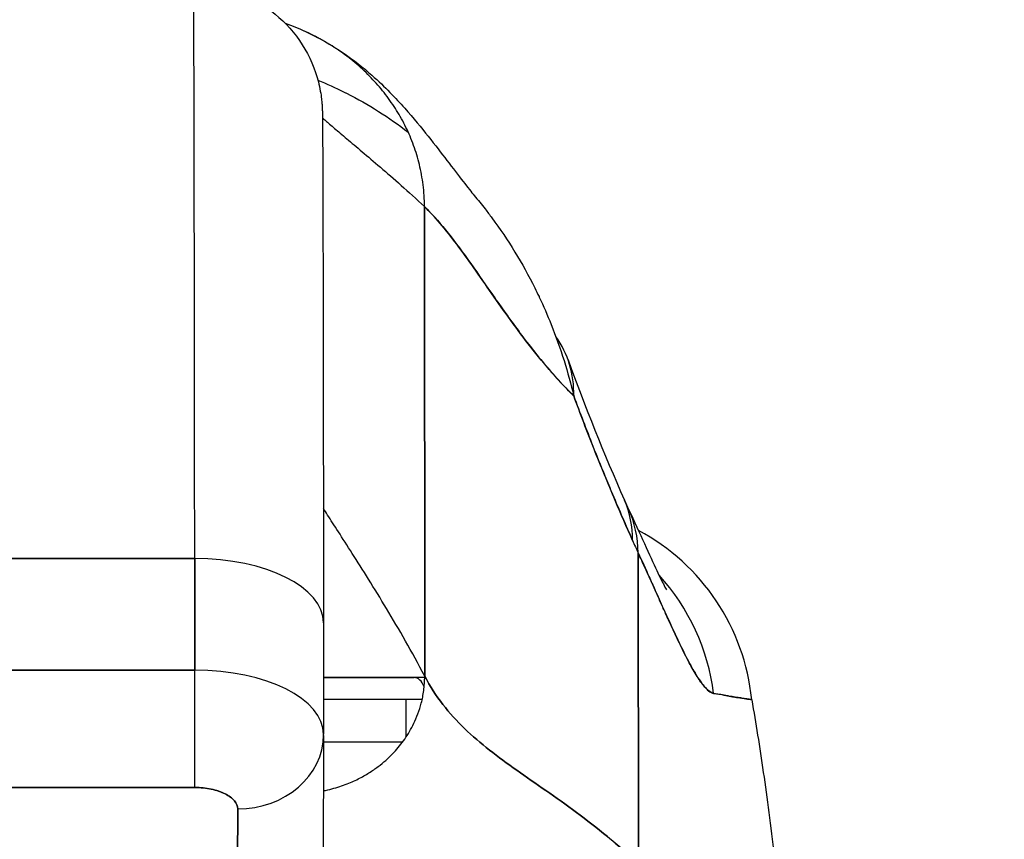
# Model space of a CAD drawing. Extents: x 785 to 1232, y 18 to 306.
# Tile 131 of 232: x 1047.078 to 1047.98, y 110.437 to 111.188. Entities that reach past the tile are written whole.
import ezdxf

# ---------------------------------------------------------------- set-up
doc = ezdxf.new("R2010")
doc.units = 0
doc.header["$LTSCALE"] = 4
doc.header["$MEASUREMENT"] = 0
doc.layers.get('0').update_dxf_attribs({"linetype": 'CONTINUOUS'})
doc.layers.get('DEFPOINTS').update_dxf_attribs({"linetype": 'CONTINUOUS'})
doc.styles.add('ROMANS', font='romans.shx')
doc.dimstyles.new('Default (ANSI)', dxfattribs={"dimscale": 20, "dimtxt": 0.07, "dimasz": 0.07, "dimexe": 0.125, "dimexo": 0.0625, "dimgap": 0.031496, "dimtad": 0, "dimtih": 1, "dimtoh": 1, "dimrnd": 1e-08, "dimzin": 0, "dimdsep": 46, "dimtxsty": 'ROMANS', "dimblk": 'Filled-1', "dimcen": 0.09, "dimdle": 0.393701, "dimclrd": 256, "dimclre": 256, "dimclrt": 256, "dimadec": 0, "dimazin": 0, "dimtfac": 0.928571, "dimtofl": 0, "dimtmove": 0, "dimatfit": 3, "dimfxl": 1, "dimtolj": 1, "dimtzin": 0, "dimlwd": -1, "dimlwe": -1, "dimarcsym": 0})

# ---------------------------------------------------------------- blocks, each defined once
blk = doc.blocks.new('Filled-1')
at = {"color": 0}
for p, q in [((0, 0), (-1, 0.17857)), ((-1, 0.17857), (-1, -0.17857)), ((-1, 0), (0, 0)), ((-1, -0.17857), (0, 0))]:
    blk.add_line(p, q, dxfattribs=at)
at = {"color": 0, "flags": 128}
blk.add_lwpolyline([(-1, -0.17857), (0, 0), (-1, 0.17857), (-1, -0.17857)], dxfattribs=at)
at = {"color": 0}
blk.add_solid([(-1, -0.17857), (0, 0), (-1, 0.17857), (-1, -0.17857)], dxfattribs=at)
blk = doc.blocks.new('*D10')
at = {"transparency": 16777216}
for p, q in [((1045.13786, 109.74667), (1045.13786, 116.19705)), ((1077.20036, 109.71542), (1077.20036, 116.19705)), ((1046.53786, 113.69705), (1056.60095, 113.69705)), ((1075.80036, 113.69705), (1065.73727, 113.69705))]:
    blk.add_line(p, q, dxfattribs=at)
at = {"layer": 'DEFPOINTS', "color": 0, "transparency": 16777216}
for p in [(1045.13786, 113.69705), (1045.13786, 108.49667), (1077.20036, 108.46542)]:
    blk.add_point(p, dxfattribs=at)
at = {"transparency": 16777216, "xscale": 1.400000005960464, "yscale": 1.400000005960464, "zscale": 1.400000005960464, "rotation": 180}
blk.add_blockref('Filled-1', (1045.13786, 113.69705), dxfattribs=at)
at = {"transparency": 16777216, "xscale": 1.400000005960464, "yscale": 1.400000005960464, "zscale": 1.400000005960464}
blk.add_blockref('Filled-1', (1077.20036, 113.69705), dxfattribs=at)
at = {"transparency": 16777216, "insert": (1061.16911, 113.69705), "char_height": 1.4, "attachment_point": 5, "style": 'ROMANS'}
blk.add_mtext('\\A1;\\fTahoma|b0|i0;\\H1.8200;(32.06)\\P\\fTahoma|b0|i0;\\H1.8200;(2 PL.)', dxfattribs=at)
blk = doc.blocks.new('*D11')
at = {"transparency": 16777216}
for p, q in [((1040.88786, 109.74667), (1040.88786, 116.19705)), ((1045.13786, 109.74667), (1045.13786, 116.19705)), ((1038.88786, 113.69705), (1036.64723, 113.69705)), ((1047.13786, 113.69705), (1049.13786, 113.69705))]:
    blk.add_line(p, q, dxfattribs=at)
at = {"layer": 'DEFPOINTS', "color": 0, "transparency": 16777216}
for p in [(1045.13786, 113.69705), (1040.88786, 108.49667), (1045.13786, 108.49667)]:
    blk.add_point(p, dxfattribs=at)
at = {"transparency": 16777216, "xscale": 2, "yscale": 2, "zscale": 2}
blk.add_blockref('Filled-1', (1040.88786, 113.69705), dxfattribs=at)
at = {"transparency": 16777216, "xscale": 2, "yscale": 2, "zscale": 2, "rotation": 180}
blk.add_blockref('Filled-1', (1045.13786, 113.69705), dxfattribs=at)
at = {"transparency": 16777216, "insert": (1032.96969, 113.69705), "char_height": 2, "attachment_point": 5, "style": 'ROMANS'}
blk.add_mtext('\\A1;4.25', dxfattribs=at)
blk = doc.blocks.new('*D13')
at = {"transparency": 16777216}
for p, q in [((1008.82536, 109.71542), (1008.82536, 123.99923)), ((1077.20036, 109.71542), (1077.20036, 123.99923)), ((1010.22536, 121.49923), (1032.85269, 121.49923)), ((1075.80036, 121.49923), (1053.17303, 121.49923))]:
    blk.add_line(p, q, dxfattribs=at)
at = {"layer": 'DEFPOINTS', "color": 0, "transparency": 16777216}
for p in [(1008.82536, 121.49923), (1008.82536, 108.46542), (1077.20036, 108.46542)]:
    blk.add_point(p, dxfattribs=at)
at = {"transparency": 16777216, "xscale": 1.400000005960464, "yscale": 1.400000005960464, "zscale": 1.400000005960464, "rotation": 180}
blk.add_blockref('Filled-1', (1008.82536, 121.49923), dxfattribs=at)
at = {"transparency": 16777216, "xscale": 1.400000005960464, "yscale": 1.400000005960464, "zscale": 1.400000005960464}
blk.add_blockref('Filled-1', (1077.20036, 121.49923), dxfattribs=at)
at = {"transparency": 16777216, "insert": (1043.01286, 121.49923), "char_height": 1.4, "attachment_point": 5, "style": 'ROMANS'}
blk.add_mtext('\\A1;\\fTahoma|b0|i0;\\H1.8200;(68.37)\\P\\fTahoma|b0|i0;\\H1.8200;OPENING WIDTH', dxfattribs=at)

msp = doc.modelspace()

# ---------------------------------------------------------------- linework, layer by layer
for p, q in [((1047.44837, 111.01684), (1047.44862, 110.58658)), ((1047.44862, 110.58658), (1047.44837, 111.01684)), ((1047.64455, 110.41431), (1047.64418, 110.69957)), ((1047.64418, 110.69957), (1047.64455, 110.41431)), ((1047.23788, 110.6944), (1046.6867, 110.6944)), ((1046.6867, 110.6944), (1047.23788, 110.6944)), ((1047.23796, 110.59212), (1047.23788, 110.6944)), ((1047.23788, 110.6944), (1047.23796, 110.59211)), ((1047.35586, 110.63543), (1047.35594, 110.53356)), ((1046.68677, 110.59211), (1047.23795, 110.59211)), ((1047.23796, 110.59211), (1046.68677, 110.59211)), ((1047.43894, 110.58527), (1047.3559, 110.58527)), ((1047.3559, 110.58527), (1047.43894, 110.58527)), ((1047.44861, 110.58527), (1047.43894, 110.58527)), ((1047.35591, 110.56559), (1047.44637, 110.56559)), ((1047.43172, 110.53109), (1047.43172, 110.56559)), ((1047.35593, 110.53228), (1047.35554, 110.35572)), ((1046.68674, 110.48455), (1047.23792, 110.48455)), ((1047.23792, 110.48455), (1046.68674, 110.48455)), ((1047.27685, 110.2877), (1047.27725, 110.46487)), ((1047.27725, 110.46487), (1047.27685, 110.2877))]:
    msp.add_line(p, q)
for centre, major_axis, ratio, start_param, end_param in [((1047.23672, 110.16879), (0, 1.05122), 0.001274, 5.235988, 6.283185), ((1047.23672, 110.16879), (0, 1.05122), 0.001274, 5.235988, 6.283185), ((1047.39474, 110.80978), (0.18523, 0.06662), 0.666643, 6.030662, 6.467419), ((1047.45154, 110.66844), (0.18015, 0.07936), 0.656322, 0.272419, 0.272499), ((1047.45154, 110.66844), (0.18015, 0.07936), 0.656322, 0.272417, 0.272493), ((1047.45686, 110.65668), (0.17854, 0.0829), 0.684057, 0.264965, 0.265015), ((1047.45686, 110.65668), (0.17854, 0.0829), 0.684057, 0.264967, 0.265018), ((1047.45154, 110.66844), (0.18015, 0.07936), 0.656322, 5.994785, 6.283161), ((1047.45154, 110.66844), (0.18015, 0.07936), 0.656322, 5.994785, 6.283161), ((1047.45686, 110.65668), (0.17854, 0.08291), 0.684057, 5.981611, 6.283185), ((1047.45686, 110.65668), (0.17854, 0.08291), 0.684057, 5.981611, 6.283185), ((1047.55262, 110.5459), (0, -0.19685), 0.998285, 1.668164, 2.655369), ((1047.6749, 111.01393), (0.07072, -0.42285), 0.272655, 5.464751, 5.503859), ((1047.67491, 111.01388), (-0.0707, 0.42277), 0.27267, 2.323155, 2.36227), ((1047.23775, 110.63534), (0.11811, 0.00009), 0.5, 0.000003, 1.569326), ((1047.23775, 110.63534), (0.11811, 0.00009), 0.5, 0, 1.569326), ((1047.51931, 110.5459), (0, 0.19685), 0.993297, 4.839347, 5.455211), ((1047.51931, 110.54591), (0, -0.19685), 0.993297, 1.697743, 2.313607), ((1047.23787, 110.55274), (0, -0.07874), 0.001274, 0.523599, 2.094395), ((1047.2378, 110.53304), (0.11814, 0.00009), 0.500024, 0, 1.569098), ((1047.23783, 110.53306), (0.11811, 0.00009), 0.5, 6.28299, 7.852511), ((1046.95434, 110.58521), (0.63977, 0.00007), 0.000059, 0.687905, 0.892258), ((1047.43894, 110.56559), (0, 0.01969), 0.572473, 5.325003, 6.283185), ((1047.43894, 110.56559), (0, 0.01969), 0.572473, 5.325003, 6.283185), ((1047.2772, 110.53306), (0.07874, -0.00017), 0.866025, 4.714936, 6.283544), ((1047.2772, 110.53306), (0.07874, -0.00017), 0.866024, 4.714889, 6.283551), ((1046.95435, 110.52615), (-0.58071, -0.00007), 0.000059, 3.757582, 3.948769)]:
    msp.add_ellipse(centre, major_axis=major_axis, ratio=ratio, start_param=start_param, end_param=end_param)
for points, knots in [([(1047.23672, 111.22001), (1047.24949, 111.22001), (1047.26242, 111.21789), (1047.2864, 111.20979), (1047.29777, 111.20379), (1047.3178, 111.1887), (1047.32671, 111.17942), (1047.34098, 111.1588), (1047.34652, 111.14717), (1047.35165, 111.12975), (1047.35287, 111.12396), (1047.35393, 111.11668), (1047.35416, 111.11466), (1047.35444, 111.11171), (1047.35452, 111.11062), (1047.35464, 111.10883), (1047.35468, 111.10813), (1047.35476, 111.1065), (1047.35479, 111.10581), (1047.35486, 111.10366), (1047.35488, 111.10273), (1047.35495, 111.09844), (1047.35499, 111.09458), (1047.35515, 111.07235), (1047.35527, 111.04141), (1047.35549, 110.95123), (1047.3556, 110.88924), (1047.35575, 110.76212), (1047.35581, 110.70086), (1047.35586, 110.63543)], [0, 0, 0, 0, 0.097299, 0.097299, 0.192839, 0.192839, 0.288437, 0.288437, 0.383953, 0.383953, 0.427936, 0.427936, 0.446211, 0.446211, 0.461497, 0.461497, 0.477937, 0.477937, 0.50808, 0.50808, 0.587591, 0.587591, 0.82609, 0.82609, 1.549302, 1.549302, 2.318815, 2.318815, 2.894496, 2.894496, 2.894496, 2.894496]), ([(1047.44837, 111.01684), (1047.44837, 111.02369), (1047.44794, 111.03031), (1047.44716, 111.03672), (1047.44637, 111.04313), (1047.44521, 111.04933), (1047.44375, 111.05536), (1047.44229, 111.06139), (1047.44052, 111.06724), (1047.43846, 111.07292), (1047.43641, 111.0786), (1047.43407, 111.0841), (1047.43147, 111.08945), (1047.42886, 111.09479), (1047.426, 111.09997), (1047.42289, 111.10498), (1047.41978, 111.11), (1047.41641, 111.11486), (1047.4128, 111.11956), (1047.40919, 111.12426), (1047.40534, 111.1288), (1047.40123, 111.13317), (1047.39713, 111.13755), (1047.39278, 111.14177), (1047.38818, 111.14581), (1047.38358, 111.14985), (1047.37873, 111.15372), (1047.37362, 111.15741), (1047.36851, 111.16109), (1047.36314, 111.16459), (1047.35749, 111.16787), (1047.35185, 111.17116), (1047.34594, 111.17423), (1047.33974, 111.17706), (1047.33381, 111.17978), (1047.32761, 111.18227), (1047.32115, 111.18449)], [0, 0, 0, 0, 0.0666667, 0.0666667, 0.0666667, 0.1333333, 0.1333333, 0.1333333, 0.2, 0.2, 0.2, 0.2666667, 0.2666667, 0.2666667, 0.3333333, 0.3333333, 0.3333333, 0.4, 0.4, 0.4, 0.4666667, 0.4666667, 0.4666667, 0.5333333, 0.5333333, 0.5333333, 0.6, 0.6, 0.6, 0.6666667, 0.6666667, 0.6666667, 0.7333333, 0.7333333, 0.7333333, 0.797209, 0.797209, 0.797209, 0.797209]), ([(1047.33805, 111.17783), (1047.3516, 111.17178), (1047.36323, 111.16496), (1047.38375, 111.15113), (1047.39256, 111.14401), (1047.41262, 111.12632), (1047.42203, 111.11634), (1047.44674, 111.08856), (1047.45857, 111.07274), (1047.47997, 111.04469), (1047.489, 111.033), (1047.49398, 111.02708)], [0, 0, 0, 0, 0.13568, 0.13568, 0.283939, 0.283939, 0.527054, 0.527054, 1.014346, 1.014346, 1.540611, 1.540611, 1.540611, 1.540611]), ([(1047.35076, 111.13265), (1047.35885, 111.12937), (1047.36687, 111.12576), (1047.37479, 111.12182), (1047.37555, 111.12144), (1047.37631, 111.12106), (1047.37707, 111.12068), (1047.38699, 111.11566), (1047.39675, 111.11012), (1047.40633, 111.10407), (1047.41557, 111.09823), (1047.42464, 111.09191), (1047.43351, 111.0851)], [0.2780096, 0.2780096, 0.2780096, 0.2780096, 0.3333333, 0.3333333, 0.3333333, 0.3386445, 0.3386445, 0.3386445, 0.4081294, 0.4081294, 0.4081294, 0.4751621, 0.4751621, 0.4751621, 0.4751621]), ([(1047.35495, 111.09828), (1047.35577, 111.09753), (1047.35672, 111.09668), (1047.35779, 111.09572), (1047.36001, 111.09375), (1047.36277, 111.09134), (1047.36603, 111.08854), (1047.36929, 111.08574), (1047.37305, 111.08254), (1047.37727, 111.07897), (1047.3815, 111.07539), (1047.3862, 111.07144), (1047.39133, 111.06711), (1047.39646, 111.06277), (1047.40203, 111.05805), (1047.408, 111.05293), (1047.41396, 111.0478), (1047.42034, 111.04227), (1047.42708, 111.03628), (1047.43382, 111.03028), (1047.44093, 111.02383), (1047.44837, 111.01684)], [0.1894686, 0.1894686, 0.1894686, 0.1894686, 0.25, 0.25, 0.25, 0.375, 0.375, 0.375, 0.5, 0.5, 0.5, 0.625, 0.625, 0.625, 0.75, 0.75, 0.75, 0.875, 0.875, 0.875, 1, 1, 1, 1]), ([(1047.49398, 111.02708), (1047.49738, 111.02304), (1047.50073, 111.0189), (1047.50402, 111.01467), (1047.50612, 111.01196), (1047.50821, 111.00921), (1047.51027, 111.00642), (1047.5176, 110.99649), (1047.52464, 110.98607), (1047.53128, 110.97521), (1047.53775, 110.96465), (1047.54384, 110.95369), (1047.54947, 110.94241), (1047.5508, 110.93976), (1047.5521, 110.93709), (1047.55337, 110.9344), (1047.55343, 110.93427), (1047.55349, 110.93414), (1047.55355, 110.93401), (1047.55744, 110.92579), (1047.56109, 110.91742), (1047.56446, 110.90896), (1047.56884, 110.89798), (1047.57277, 110.88685), (1047.57625, 110.87571), (1047.57963, 110.8649), (1047.58259, 110.85408), (1047.5852, 110.84344)], [0.6373065, 0.6373065, 0.6373065, 0.6373065, 0.6666667, 0.6666667, 0.6666667, 0.6854252, 0.6854252, 0.6854252, 0.7522649, 0.7522649, 0.7522649, 0.8172891, 0.8172891, 0.8172891, 0.8325931, 0.8325931, 0.8325931, 0.8333333, 0.8333333, 0.8333333, 0.8801527, 0.8801527, 0.8801527, 0.940933, 0.940933, 0.940933, 1, 1, 1, 1]), ([(1047.44837, 111.01684), (1047.45466, 111.01094), (1047.46111, 111.00371), (1047.46774, 110.9955), (1047.47437, 110.98729), (1047.48119, 110.9781), (1047.48823, 110.96828), (1047.49526, 110.95846), (1047.50251, 110.94801), (1047.51, 110.9373), (1047.51749, 110.92659), (1047.52522, 110.91561), (1047.53322, 110.90475), (1047.54122, 110.89388), (1047.5495, 110.88313), (1047.55807, 110.87286), (1047.56664, 110.8626), (1047.57552, 110.85282), (1047.58471, 110.8439), (1047.58487, 110.84375), (1047.58504, 110.84359), (1047.5852, 110.84344)], [0, 0, 0, 0, 0.166185, 0.166185, 0.166185, 0.332369, 0.332369, 0.332369, 0.498554, 0.498554, 0.498554, 0.664739, 0.664739, 0.664739, 0.830923, 0.830923, 0.830923, 0.997108, 0.997108, 0.997108, 1, 1, 1, 1]), ([(1047.5852, 110.84344), (1047.57827, 110.85012), (1047.57153, 110.85729), (1047.56496, 110.8648), (1047.55839, 110.87231), (1047.55199, 110.88015), (1047.54576, 110.88816), (1047.53952, 110.89617), (1047.53345, 110.90436), (1047.52753, 110.91255), (1047.5216, 110.92075), (1047.51583, 110.92896), (1047.51019, 110.93702), (1047.50455, 110.94508), (1047.49905, 110.95299), (1047.49368, 110.9606), (1047.48831, 110.96822), (1047.48306, 110.97552), (1047.47792, 110.98238), (1047.47279, 110.98923), (1047.46776, 110.99563), (1047.46284, 111.00142), (1047.45792, 111.00721), (1047.4531, 111.0124), (1047.44837, 111.01684)], [0, 0, 0, 0, 0.125, 0.125, 0.125, 0.25, 0.25, 0.25, 0.375, 0.375, 0.375, 0.5, 0.5, 0.5, 0.625, 0.625, 0.625, 0.75, 0.75, 0.75, 0.875, 0.875, 0.875, 1, 1, 1, 1]), ([(1047.5852, 110.84344), (1047.59092, 110.82788), (1047.59675, 110.81249), (1047.60268, 110.79745), (1047.60621, 110.78852), (1047.60977, 110.77972), (1047.61335, 110.77102), (1047.61349, 110.77068), (1047.61362, 110.77035), (1047.61376, 110.77002), (1047.61607, 110.76441), (1047.6184, 110.75884), (1047.62073, 110.75331), (1047.62681, 110.73889), (1047.63294, 110.72474), (1047.63906, 110.7109)], [0, 0, 0, 0, 0.333333, 0.333333, 0.333333, 0.531303, 0.531303, 0.531303, 0.538863, 0.538863, 0.538863, 0.666667, 0.666667, 0.666667, 1, 1, 1, 1]), ([(1047.63906, 110.7109), (1047.63363, 110.72321), (1047.62832, 110.73543), (1047.62315, 110.7476), (1047.61646, 110.76335), (1047.61, 110.77903), (1047.60377, 110.79472), (1047.59733, 110.81093), (1047.59115, 110.82716), (1047.5852, 110.84344)], [0, 0, 0, 0, 0.2755, 0.2755, 0.2755, 0.631774, 0.631774, 0.631774, 1, 1, 1, 1]), ([(1047.44862, 110.58658), (1047.4428, 110.59774), (1047.4369, 110.60848), (1047.43104, 110.61879), (1047.42519, 110.62911), (1047.41936, 110.63901), (1047.41369, 110.64845), (1047.40802, 110.65789), (1047.40249, 110.66687), (1047.39722, 110.67532), (1047.39195, 110.68377), (1047.38694, 110.69168), (1047.38229, 110.69897), (1047.37764, 110.70626), (1047.37336, 110.71292), (1047.36956, 110.71883), (1047.36575, 110.72473), (1047.36243, 110.72988), (1047.35969, 110.73414), (1047.3582, 110.73643), (1047.35689, 110.73847), (1047.35577, 110.74022)], [0, 0, 0, 0, 0.125, 0.125, 0.125, 0.25, 0.25, 0.25, 0.375, 0.375, 0.375, 0.5, 0.5, 0.5, 0.625, 0.625, 0.625, 0.75, 0.75, 0.75, 0.8175594, 0.8175594, 0.8175594, 0.8175594]), ([(1047.6354, 110.73959), (1047.64589, 110.717), (1047.65482, 110.69698), (1047.66401, 110.67757), (1047.66631, 110.67291), (1047.66907, 110.66756), (1047.66986, 110.66612), (1047.67009, 110.66572), (1047.67011, 110.6657), (1047.67011, 110.6657)], [0, 0, 0, 0, 0.2499449, 0.2499449, 0.3535203, 0.3535203, 0.4283143, 0.4283143, 0.4399319, 0.4399319, 0.4399319, 0.4399319]), ([(1047.64418, 110.69957), (1047.64767, 110.69211), (1047.65096, 110.68492), (1047.65407, 110.67804), (1047.65595, 110.67389), (1047.65776, 110.66985), (1047.65951, 110.66595), (1047.66223, 110.65988), (1047.66479, 110.65414), (1047.6672, 110.64877), (1047.66822, 110.64649), (1047.66922, 110.64427), (1047.6702, 110.64212), (1047.67154, 110.63916), (1047.67283, 110.63632), (1047.67408, 110.63361), (1047.6777, 110.62573), (1047.68096, 110.61884), (1047.68393, 110.61277), (1047.68536, 110.60986), (1047.68672, 110.60714), (1047.68802, 110.60459), (1047.69106, 110.59865), (1047.69378, 110.59368), (1047.69628, 110.5895), (1047.69814, 110.58638), (1047.69987, 110.58371), (1047.7015, 110.58143), (1047.703, 110.57933), (1047.70441, 110.57755), (1047.70575, 110.57605), (1047.70672, 110.57498), (1047.70765, 110.57404), (1047.70854, 110.57327), (1047.71025, 110.5718), (1047.71183, 110.57093), (1047.71327, 110.57083)], [0, 0, 0, 0, 0.078629, 0.078629, 0.078629, 0.12616, 0.12616, 0.12616, 0.2, 0.2, 0.2, 0.231421, 0.231421, 0.231421, 0.274676, 0.274676, 0.274676, 0.4, 0.4, 0.4, 0.460013, 0.460013, 0.460013, 0.6, 0.6, 0.6, 0.704237, 0.704237, 0.704237, 0.8, 0.8, 0.8, 0.868687, 0.868687, 0.868687, 1, 1, 1, 1]), ([(1047.71327, 110.57083), (1047.71244, 110.571), (1047.71157, 110.57135), (1047.71066, 110.57187), (1047.70843, 110.57317), (1047.70595, 110.57557), (1047.70322, 110.57908), (1047.70297, 110.57941), (1047.70272, 110.57974), (1047.70246, 110.58009), (1047.70029, 110.583), (1047.69796, 110.58659), (1047.69546, 110.59087), (1047.69316, 110.59482), (1047.69071, 110.59934), (1047.68809, 110.60445), (1047.68794, 110.60474), (1047.68779, 110.60504), (1047.68764, 110.60533), (1047.68522, 110.61009), (1047.68265, 110.61535), (1047.67993, 110.62111), (1047.67755, 110.62613), (1047.67504, 110.63153), (1047.67239, 110.63733), (1047.67139, 110.63953), (1047.67036, 110.64178), (1047.66931, 110.6441), (1047.66793, 110.64714), (1047.66651, 110.65028), (1047.66505, 110.65352), (1047.66274, 110.65863), (1047.66033, 110.66399), (1047.65781, 110.6696), (1047.65549, 110.67474), (1047.65307, 110.68011), (1047.65054, 110.68568), (1047.6485, 110.69017), (1047.64638, 110.6948), (1047.64418, 110.69957)], [0, 0, 0, 0, 0.067817, 0.067817, 0.067817, 0.234588, 0.234588, 0.234588, 0.25, 0.25, 0.25, 0.380149, 0.380149, 0.380149, 0.5, 0.5, 0.5, 0.506838, 0.506838, 0.506838, 0.617148, 0.617148, 0.617148, 0.713405, 0.713405, 0.713405, 0.75, 0.75, 0.75, 0.798131, 0.798131, 0.798131, 0.874043, 0.874043, 0.874043, 0.943786, 0.943786, 0.943786, 1, 1, 1, 1]), ([(1047.23792, 110.48455), (1047.23793, 110.48868), (1047.23794, 110.49394), (1047.23794, 110.50007), (1047.23795, 110.5062), (1047.23795, 110.51321), (1047.23796, 110.52074), (1047.23796, 110.52827), (1047.23797, 110.53634), (1047.23797, 110.54454), (1047.23797, 110.55273), (1047.23797, 110.56106), (1047.23797, 110.56912), (1047.23796, 110.57718), (1047.23796, 110.58497), (1047.23796, 110.59211)], [0, 0, 0, 0, 0.2, 0.2, 0.2, 0.4, 0.4, 0.4, 0.6, 0.6, 0.6, 0.8, 0.8, 0.8, 1, 1, 1, 1]), ([(1047.35582, 110.4815), (1047.35646, 110.48162), (1047.35709, 110.48176), (1047.35771, 110.48189), (1047.3604, 110.48247), (1047.36297, 110.48312), (1047.36544, 110.48381), (1047.3679, 110.4845), (1047.37026, 110.48524), (1047.37252, 110.48602), (1047.37477, 110.4868), (1047.37693, 110.48762), (1047.37899, 110.48846), (1047.38105, 110.48931), (1047.38302, 110.49018), (1047.38491, 110.49107), (1047.38679, 110.49196), (1047.38859, 110.49287), (1047.39031, 110.4938), (1047.39204, 110.49472), (1047.39368, 110.49565), (1047.39525, 110.49658), (1047.39683, 110.49752), (1047.39833, 110.49846), (1047.39977, 110.49941), (1047.40121, 110.50036), (1047.40259, 110.50131), (1047.40391, 110.50227), (1047.40523, 110.50322), (1047.40649, 110.50418), (1047.40771, 110.50514), (1047.41014, 110.50705), (1047.41239, 110.50896), (1047.41448, 110.51089), (1047.41657, 110.51281), (1047.41851, 110.51475), (1047.42035, 110.51671), (1047.42218, 110.51866), (1047.42391, 110.52065), (1047.42557, 110.52269), (1047.42722, 110.52472), (1047.42879, 110.52682), (1047.4303, 110.529), (1047.43182, 110.53117), (1047.43328, 110.53344), (1047.43468, 110.53583), (1047.43609, 110.53823), (1047.43744, 110.54075), (1047.43873, 110.54344), (1047.44002, 110.54612), (1047.44126, 110.54898), (1047.4424, 110.55206), (1047.44354, 110.55513), (1047.44459, 110.55842), (1047.4455, 110.56197), (1047.44642, 110.56552), (1047.4472, 110.56932), (1047.44775, 110.57342), (1047.4483, 110.57751), (1047.44862, 110.58189), (1047.44862, 110.58658)], [0.0864756, 0.0864756, 0.0864756, 0.0864756, 0.09375, 0.09375, 0.09375, 0.125, 0.125, 0.125, 0.15625, 0.15625, 0.15625, 0.1875, 0.1875, 0.1875, 0.21875, 0.21875, 0.21875, 0.25, 0.25, 0.25, 0.28125, 0.28125, 0.28125, 0.3125, 0.3125, 0.3125, 0.34375, 0.34375, 0.34375, 0.375, 0.375, 0.375, 0.4375, 0.4375, 0.4375, 0.5, 0.5, 0.5, 0.5625, 0.5625, 0.5625, 0.625, 0.625, 0.625, 0.6875, 0.6875, 0.6875, 0.75, 0.75, 0.75, 0.8125, 0.8125, 0.8125, 0.875, 0.875, 0.875, 0.9375, 0.9375, 0.9375, 1, 1, 1, 1]), ([(1047.44862, 110.58658), (1047.45354, 110.57716), (1047.45911, 110.5686), (1047.46524, 110.56067), (1047.47137, 110.55274), (1047.47805, 110.54545), (1047.48521, 110.53856), (1047.49236, 110.53167), (1047.49998, 110.52518), (1047.50798, 110.51888), (1047.51597, 110.51258), (1047.52434, 110.50647), (1047.533, 110.50034), (1047.54165, 110.49421), (1047.55059, 110.48806), (1047.55972, 110.48169), (1047.56884, 110.47533), (1047.57816, 110.46876), (1047.58758, 110.4618), (1047.597, 110.45484), (1047.60652, 110.44751), (1047.61605, 110.43964), (1047.62557, 110.43177), (1047.6351, 110.42337), (1047.64455, 110.41431)], [0, 0, 0, 0, 0.125006, 0.125006, 0.125006, 0.250011, 0.250011, 0.250011, 0.375017, 0.375017, 0.375017, 0.500022, 0.500022, 0.500022, 0.625028, 0.625028, 0.625028, 0.750033, 0.750033, 0.750033, 0.875039, 0.875039, 0.875039, 1, 1, 1, 1]), ([(1047.64455, 110.41431), (1047.6351, 110.42337), (1047.62556, 110.43177), (1047.61604, 110.43964), (1047.60651, 110.44751), (1047.59699, 110.45485), (1047.58757, 110.4618), (1047.57816, 110.46876), (1047.56884, 110.47533), (1047.55971, 110.4817), (1047.55058, 110.48806), (1047.54164, 110.49421), (1047.53299, 110.50034), (1047.52434, 110.50647), (1047.51597, 110.51259), (1047.50797, 110.51888), (1047.49998, 110.52518), (1047.49236, 110.53167), (1047.4852, 110.53856), (1047.47805, 110.54545), (1047.47136, 110.55274), (1047.46524, 110.56067), (1047.45911, 110.5686), (1047.45354, 110.57716), (1047.44862, 110.58658)], [0, 0, 0, 0, 0.124999, 0.124999, 0.124999, 0.25, 0.25, 0.25, 0.375, 0.375, 0.375, 0.5, 0.5, 0.5, 0.625, 0.625, 0.625, 0.75, 0.75, 0.75, 0.875, 0.875, 0.875, 1, 1, 1, 1]), ([(1047.71327, 110.57083), (1047.71376, 110.57078), (1047.71424, 110.57073), (1047.71472, 110.57067), (1047.71557, 110.57057), (1047.7164, 110.57046), (1047.71722, 110.57033), (1047.7198, 110.56993), (1047.72225, 110.56941), (1047.72455, 110.56893), (1047.72554, 110.56872), (1047.72651, 110.56851), (1047.72746, 110.56832), (1047.72772, 110.56827), (1047.72798, 110.56822), (1047.72823, 110.56817), (1047.72927, 110.56797), (1047.73028, 110.56779), (1047.73125, 110.56763), (1047.73344, 110.56728), (1047.73547, 110.56702), (1047.73735, 110.56677), (1047.73797, 110.56668), (1047.73859, 110.5666), (1047.73918, 110.56651), (1047.73934, 110.56649), (1047.7395, 110.56646), (1047.73966, 110.56644), (1047.74083, 110.56626), (1047.74194, 110.56606), (1047.743, 110.56587), (1047.74492, 110.56553), (1047.74665, 110.5652), (1047.7482, 110.56504)], [0, 0, 0, 0, 0.029161, 0.029161, 0.029161, 0.080621, 0.080621, 0.080621, 0.243196, 0.243196, 0.243196, 0.313778, 0.313778, 0.313778, 0.333333, 0.333333, 0.333333, 0.41251, 0.41251, 0.41251, 0.591045, 0.591045, 0.591045, 0.650584, 0.650584, 0.650584, 0.666667, 0.666667, 0.666667, 0.784923, 0.784923, 0.784923, 1, 1, 1, 1]), ([(1047.7482, 110.56504), (1047.74542, 110.56549), (1047.7423, 110.56601), (1047.73881, 110.56655), (1047.73864, 110.56658), (1047.73846, 110.5666), (1047.73828, 110.56663), (1047.73493, 110.56715), (1047.73125, 110.56769), (1047.72722, 110.56835), (1047.72678, 110.56842), (1047.72633, 110.5685), (1047.72589, 110.56857), (1047.722, 110.56923), (1047.7178, 110.56999), (1047.71327, 110.57083)], [0, 0, 0, 0, 0.333333, 0.333333, 0.333333, 0.350215, 0.350215, 0.350215, 0.666667, 0.666667, 0.666667, 0.701162, 0.701162, 0.701162, 1, 1, 1, 1]), ([(1047.43593, 110.56559), (1047.43595, 110.56559), (1047.43598, 110.56559), (1047.436, 110.56559), (1047.43641, 110.56559), (1047.43683, 110.56559), (1047.43726, 110.56559)], [0.3283674, 0.3283674, 0.3283674, 0.3283674, 0.33333333, 0.33333333, 0.33333333, 0.41458416, 0.41458416, 0.41458416, 0.41458416]), ([(1047.7482, 110.56504), (1047.74869, 110.56228), (1047.74918, 110.55949), (1047.74967, 110.55668), (1047.75326, 110.53586), (1047.75676, 110.51346), (1047.76016, 110.48939), (1047.76356, 110.46531), (1047.76686, 110.43956), (1047.77006, 110.41205), (1047.77326, 110.38453), (1047.77636, 110.35525), (1047.77936, 110.32412), (1047.78236, 110.293), (1047.78526, 110.26003), (1047.78806, 110.22514), (1047.79086, 110.19025), (1047.79356, 110.15345), (1047.79617, 110.11467), (1047.79877, 110.0759), (1047.80127, 110.03516), (1047.80368, 109.99241), (1047.80609, 109.94966), (1047.80839, 109.9049), (1047.8106, 109.85812), (1047.81281, 109.81135), (1047.81492, 109.76255), (1047.81694, 109.71175)], [0, 0, 0, 0, 0.0166324, 0.0166324, 0.0166324, 0.1395534, 0.1395534, 0.1395534, 0.2624743, 0.2624743, 0.2624743, 0.3853953, 0.3853953, 0.3853953, 0.5083162, 0.5083162, 0.5083162, 0.6312372, 0.6312372, 0.6312372, 0.7541581, 0.7541581, 0.7541581, 0.8770791, 0.8770791, 0.8770791, 0.9999826, 0.9999826, 0.9999826, 0.9999826]), ([(1047.35594, 110.53291), (1047.35594, 110.53292), (1047.35594, 110.53294), (1047.35594, 110.53297), (1047.35594, 110.53298), (1047.35594, 110.53301), (1047.35594, 110.53303), (1047.35594, 110.53306), (1047.35594, 110.53307), (1047.35594, 110.5331), (1047.35594, 110.53312), (1047.35594, 110.53313)], [6.282294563, 6.282294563, 6.282294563, 6.282294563, 6.282549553, 6.282549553, 6.282804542, 6.282804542, 6.283059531, 6.283059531, 6.28331452, 6.28331452, 6.28356951, 6.28356951, 6.28356951, 6.28356951]), ([(1047.23792, 110.48455), (1047.24338, 110.4845), (1047.24838, 110.48401), (1047.25306, 110.48303), (1047.25774, 110.48205), (1047.2621, 110.48059), (1047.26573, 110.47877), (1047.26937, 110.47695), (1047.27228, 110.47477), (1047.27423, 110.47243), (1047.27617, 110.47009), (1047.27715, 110.46759), (1047.27725, 110.46487)], [0, 0, 0, 0, 0.25, 0.25, 0.25, 0.5, 0.5, 0.5, 0.75, 0.75, 0.75, 1, 1, 1, 1]), ([(1047.27725, 110.46487), (1047.27725, 110.46748), (1047.27619, 110.47007), (1047.27422, 110.47244), (1047.27224, 110.47481), (1047.26934, 110.47697), (1047.26574, 110.47877), (1047.26214, 110.48058), (1047.25783, 110.48203), (1047.25308, 110.48303), (1047.24833, 110.48402), (1047.24314, 110.48455), (1047.23792, 110.48455)], [0, 0, 0, 0, 0.25, 0.25, 0.25, 0.5, 0.5, 0.5, 0.75, 0.75, 0.75, 1, 1, 1, 1])]:
    msp.add_open_spline(points, degree=3, knots=knots)
for points in [[(1047.57997, 110.87641), (1047.59543, 110.83342), (1047.6127, 110.79091), (1047.63169, 110.7478)], [(1047.63169, 110.7478), (1047.63294, 110.74496), (1047.63418, 110.74222), (1047.6354, 110.73959)], [(1047.44861, 110.58527), (1047.44542, 110.58527), (1047.44219, 110.58527), (1047.43894, 110.58527)], [(1047.44163, 110.56559), (1047.44316, 110.56558), (1047.44475, 110.56554), (1047.44636, 110.56556)]]:
    msp.add_open_spline(points, degree=3)

# ---------------------------------------------------------------- dimensions: what is measured, and where the dimension line sits
for base, p1, p2, text, picture, middle in [((1008.8253618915, 121.4992303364), (1077.2003618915, 108.4654159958), (1008.8253618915, 108.4654159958), '\\fTahoma|b0|i0;\\H1.8200;(<>)\\P\\fTahoma|b0|i0;\\H1.8200;OPENING WIDTH', '*D13', (1043.0128618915, 121.4992303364)), ((1045.13786, 113.69705), (1077.20036, 108.46542), (1045.13786, 108.49667), '\\fTahoma|b0|i0;\\H1.8200;(<>)\\P\\fTahoma|b0|i0;\\H1.8200;(2 PL.)', '*D10', (1061.16911, 113.69705))]:
    dim = msp.add_linear_dim(base=base, p1=p1, p2=p2, angle=180, text=text, dimstyle='Default (ANSI)', override={"dimgap": 0.031496, "dimtih": 0, "dimtoh": 0, "dimdec": 2, "dimtol": 0, "dimlim": 0, "dimtp": 0, "dimtm": 0, "dimtdec": 2, "dimatfit": 1})
    dim.commit()
    dim.dimension.update_dxf_attribs({"geometry": picture, "text_midpoint": middle, "dimtype": 160})
dim = msp.add_linear_dim(base=(1045.13786, 113.69705), p1=(1040.88786, 108.49667), p2=(1045.13786, 108.49667), angle=180, dimstyle='Default (ANSI)', override={"dimtxt": 0.1, "dimasz": 0.1, "dimgap": 0.031496, "dimtih": 0, "dimtoh": 0, "dimdec": 2, "dimtol": 0, "dimlim": 0, "dimtp": 0, "dimtm": 0, "dimtdec": 2, "dimatfit": 1})
dim.commit()
dim.dimension.update_dxf_attribs({"geometry": '*D11', "text_midpoint": (1032.96969, 113.69705), "dimtype": 160})

doc.saveas('drawing.dxf')
